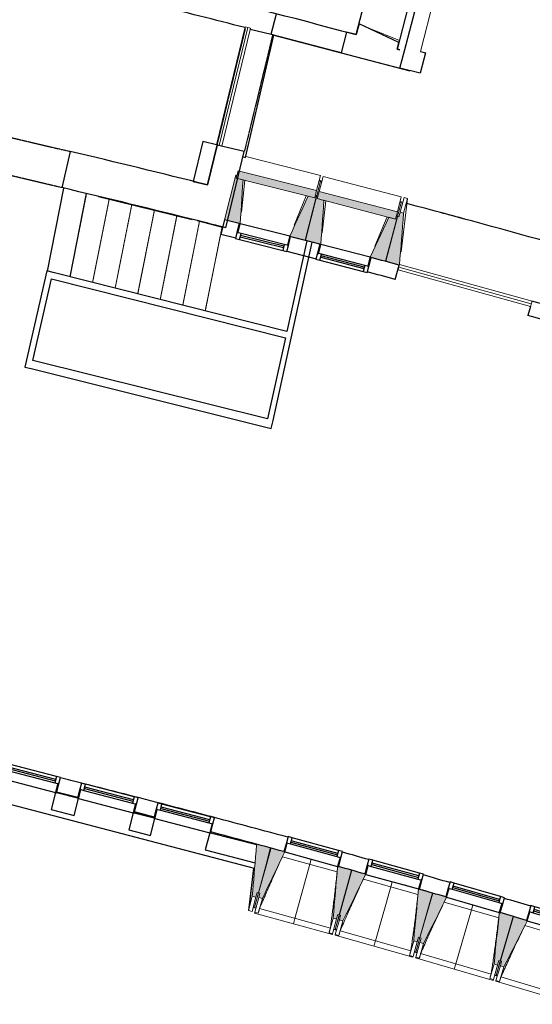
# Model space of a CAD drawing. Header units: millimetres. Extents: x -2845 to 74565, y -36590 to 13748.
# Tile 84 of 90: x 61941 to 67459, y -35259 to -24662. Entities that reach past the tile are written whole.
import ezdxf

# ---------------------------------------------------------------- set-up
doc = ezdxf.new("R2010")
doc.units = ezdxf.units.MM
doc.linetypes.add('Tiret', pattern=[2.5, 1.25, -1.25])
doc.linetypes.add('Tiret_2_', pattern=[2.5, 1.25, -1.25])
for name, color, linetype, lineweight in [('A-DETL-GENF', 7, 'Continuous', 18), ('A-DOOR', 7, 'Continuous', 25), ('A-FLOR', 7, 'Continuous', 25), ('A-GENM', 7, 'Continuous', 18), ('A-GLAZ', 7, 'Continuous', 25), ('A-WALL', 7, 'Continuous', 25), ('I-WALL', 7, 'Continuous', 25), ('MUR', 7, 'Continuous', 25), ('S-BEAM', 7, 'Continuous', 18), ('S-STRS', 7, 'Continuous', 18)]:
    doc.layers.add(name, color=color, linetype=linetype, lineweight=lineweight)
doc.layers.add('A-DOOR-HDLN', color=5, linetype='Tiret', lineweight=25, true_color=0x0000ff)

# ---------------------------------------------------------------- blocks, each defined once
blk = doc.blocks.new('20_MUR PREFA_01 - MODULE_01 B-3165811-2021_015_1111_DCE_1_50_N0 FINI_CFO_PCN')
at = {"layer": 'A-GENM'}
for p, q in [((0, 722), (0, 661)), ((0, 661), (0, 58)), ((0, 1), (0, 58))]:
    blk.add_line(p, q, dxfattribs=at)
blk = doc.blocks.new('Ouverture en rectangle - Ouverture en rectangle _83x207_-3216357-2021_015_1111_DCE_1_50_N0 FINI_CFO_PCN')
at = {"layer": 'A-DOOR-HDLN', "linetype": 'Tiret_2_'}
for p, q in [((-415, 200), (415, 200)), ((415, -200), (-415, -200))]:
    blk.add_line(p, q, dxfattribs=at)
blk = doc.blocks.new('Ouverture en rectangle - Ouverture en rectangle _129_5x239_-3440056-2021_015_1111_DCE_1_50_N0 FINI_CFO_PCN')
at = {"layer": 'A-DOOR-HDLN', "linetype": 'Tiret_2_'}
for p, q in [((-647.5, 150), (647.5, 150)), ((647.5, -150), (-647.5, -150))]:
    blk.add_line(p, q, dxfattribs=at)
blk = doc.blocks.new('B02_DC_STR_rvt-1-2021_015_1111_DCE_1_50_N0 FINI_CFO_PCN')
at = {"layer": 'S-BEAM', "lineweight": 5, "true_color": 0x787878}
for points in [[(11146, -26858), (11177, -26385), (11104, -26367), (11111, -26339), (11097, -26336), (10976, -26815), (11136, -26856)], [(11948, -26580), (11968, -26501), (11124, -26289), (11104, -26367), (11876, -26561)], [(11849, -27035), (11970, -26555), (11955, -26552), (11948, -26580), (11876, -26561), (11679, -26992), (11792, -27021)], [(12013, -27080), (12047, -26607), (11975, -26588), (11983, -26561), (11968, -26557), (11844, -27036), (12003, -27077)], [(12817, -26807), (12838, -26729), (11996, -26510), (11975, -26588), (12033, -26588), (12033, -26603), (12746, -26788)], [(12715, -27262), (12839, -26783), (12825, -26779), (12817, -26807), (12745, -26788), (12545, -27218), (12660, -27248)], [(12859, -27302), (12860, -27297), (12905, -26744), (12867, -26734), (12854, -26782), (12839, -26778), (12710, -27262), (12844, -27298)], [(11315, -34104), (11328, -34056), (11342, -34060), (11471, -33576), (11322, -33536), (11276, -34094)], [(11384, -34121), (11625, -33619), (11616, -33616), (11616, -33615), (11476, -33577), (11344, -34058), (11358, -34062), (11345, -34110), (11358, -34114)], [(12184, -34340), (12197, -34292), (12212, -34296), (12344, -33815), (12204, -33777), (12204, -33777), (12194, -33775), (12146, -34330), (12164, -34335)], [(12252, -34359), (12496, -33861), (12487, -33858), (12488, -33856), (12349, -33816), (12213, -34296), (12227, -34300), (12214, -34349), (12227, -34352)], [(13051, -34585), (13065, -34537), (13079, -34541), (13215, -34061), (13066, -34019), (13013, -34574), (13039, -34582)], [(13119, -34604), (13368, -34106), (13358, -34103), (13358, -34102), (13219, -34062), (13080, -34541), (13095, -34545), (13081, -34593), (13095, -34597)], [(13916, -34836), (13930, -34788), (13945, -34792), (14084, -34313), (13944, -34272), (13944, -34273), (13935, -34270), (13878, -34824)], [(13984, -34856), (14236, -34359), (14227, -34356), (14227, -34355), (14088, -34314), (13946, -34792), (13960, -34796), (13946, -34844), (13960, -34849)]]:
    blk.add_hatch(color=8, dxfattribs=at).paths.add_polyline_path(points)
at = {"layer": 'A-FLOR'}
for p, q in [((11203, -26145), (11507, -24829)), ((11507, -24829), (12970, -25211)), ((11176, -26138), (11203, -26145)), ((12024, -26402), (11995, -26394)), ((9314, -27429), (9492, -26534)), ((9622, -26564), (10628, -26811)), ((12880, -26625), (12866, -26621)), ((10682, -26824), (10956, -26893)), ((11290, -33795), (11283, -33852)), ((11283, -33852), (11241, -34199)), ((11301, -34215), (11315, -34219)), ((12154, -34449), (12183, -34457)), ((12183, -34456), (12169, -34452)), ((13035, -34697), (13021, -34693)), ((13021, -34694), (13049, -34702)), ((13914, -34953), (13885, -34944)), ((13885, -34944), (13914, -34953)), ((13914, -34952), (13900, -34947))]:
    blk.add_line(p, q, dxfattribs=at)
for start, end in [(74.35702, 75.15546), (74.84239, 74.97794)]:
    blk.add_arc((-17856, -142834), 120205, start, end, dxfattribs=at)
at = {"layer": 'A-WALL'}
for p, q in [((13055, -24136), (12835, -24978)), ((12913, -24998), (13133, -24157)), ((11479, -24819), (11536, -24599)), ((11254, -24765), (11479, -24819)), ((12291, -24796), (12233, -25018)), ((12394, -24823), (12291, -24796)), ((12425, -24706), (12394, -24823)), ((12835, -24978), (12854, -24906)), ((12863, -24985), (12835, -24978)), ((12835, -24978), (12863, -24985)), ((12865, -25183), (12913, -24998)), ((12233, -25018), (12865, -25183)), ((10899, -26011), (10795, -26440)), ((11190, -26082), (10899, -26011)), ((10991, -26902), (11190, -26082))]:
    blk.add_line(p, q, dxfattribs=at)
at = {"layer": 'A-WALL', "flags": 128}
blk.add_lwpolyline([(12854, -24906), (12793, -24877), (12732, -24849), (12670, -24820), (12609, -24792), (12548, -24763), (12486, -24734), (12425, -24706)], dxfattribs=at)
at = {"layer": 'A-WALL'}
for centre, radius, start, end in [((-16003, -130034), 108743, 75.51495, 76.04364), ((-22220, -158763), 135980, 75.86334, 75.98975)]:
    blk.add_arc(centre, radius, start, end, dxfattribs=at)
at = {"layer": 'I-WALL'}
for p, q in [((9316, -26080), (9225, -26470)), ((11499, -28974), (11921, -27056)), ((11862, -27043), (11648, -28019)), ((11921, -27056), (11862, -27043)), ((9064, -27366), (8826, -28400)), ((9131, -27383), (9064, -27366)), ((11648, -28019), (9131, -27383)), ((8914, -28330), (9116, -27451)), ((9116, -27451), (11633, -28087)), ((11633, -28087), (11441, -28959)), ((11441, -28959), (8914, -28330)), ((8826, -28400), (8894, -28417)), ((8894, -28417), (11480, -29061)), ((11480, -29061), (11499, -28974)), ((9159, -32979), (9111, -33163)), ((9395, -33041), (9169, -32982)), ((9357, -33227), (9405, -33043)), ((9111, -33163), (9357, -33227)), ((9995, -33198), (9947, -33381)), ((10218, -33256), (10005, -33200)), ((10179, -33442), (10227, -33258)), ((9947, -33381), (10179, -33442)), ((10818, -33413), (10769, -33596)), ((11321, -33544), (10827, -33415)), ((11474, -33584), (11469, -33583)), ((10769, -33596), (11305, -33736)), ((11420, -33767), (11424, -33767))]:
    blk.add_line(p, q, dxfattribs=at)
for radius, start, end in [(136380, 75.99086, 76.63006), (135980, 75.98975, 76.62955)]:
    blk.add_arc((-22220, -158763), radius, start, end, dxfattribs=at)
at = {"layer": 'MUR'}
for p, q in [((11479, -24819), (11495, -24823)), ((11495, -24823), (11495, -24826)), ((12233, -25018), (11495, -24826)), ((13086, -25003), (13140, -25017)), ((13140, -25017), (13082, -25239)), ((13082, -25239), (12865, -25183)), ((11298, -33796), (7153, -32713)), ((11408, -33825), (11405, -33825))]:
    blk.add_line(p, q, dxfattribs=at)
at = {"layer": 'S-BEAM'}
for p, q in [((13086, -25003), (13295, -24199)), ((12542, -24755), (12859, -24887)), ((12009, -26339), (11205, -26136)), ((11097, -26336), (10976, -26815)), ((11111, -26339), (11097, -26336)), ((11124, -26289), (11104, -26367)), ((11104, -26367), (11111, -26339)), ((11177, -26385), (11104, -26367)), ((11104, -26367), (11948, -26580)), ((11968, -26501), (11124, -26289)), ((12009, -26339), (11968, -26501)), ((11996, -26510), (12038, -26348)), ((12880, -26567), (12038, -26348)), ((11196, -26390), (11159, -26732)), ((12009, -26400), (11970, -26555)), ((11994, -26396), (12009, -26400)), ((12008, -26402), (12023, -26405)), ((11727, -26875), (11857, -26557)), ((11968, -26557), (11844, -27036)), ((11849, -27035), (11970, -26555)), ((11948, -26580), (11876, -26561)), ((11948, -26580), (11968, -26501)), ((11955, -26552), (11948, -26580)), ((11970, -26555), (11955, -26552)), ((11983, -26561), (11968, -26557)), ((11996, -26510), (11975, -26588)), ((11975, -26588), (11983, -26561)), ((12047, -26607), (11975, -26588)), ((11975, -26588), (12817, -26807)), ((12838, -26729), (11996, -26510)), ((12880, -26567), (12838, -26729)), ((12867, -26734), (12909, -26577)), ((12947, -26588), (12877, -27160)), ((12905, -26744), (12947, -26588)), ((12909, -26577), (12947, -26588)), ((12066, -26612), (12027, -26954)), ((12839, -26778), (12881, -26622)), ((12865, -26624), (12879, -26628)), ((12881, -26622), (12896, -26626)), ((12594, -27101), (12727, -26784)), ((12839, -26778), (12710, -27262)), ((12715, -27262), (12839, -26783)), ((12817, -26807), (12745, -26788)), ((12817, -26807), (12838, -26729)), ((12825, -26779), (12817, -26807)), ((12839, -26783), (12825, -26779)), ((12854, -26782), (12839, -26778)), ((12867, -26734), (12854, -26782)), ((12905, -26744), (12867, -26734)), ((10976, -26815), (11136, -26856)), ((11689, -26995), (11849, -27035)), ((11844, -27036), (12003, -27077)), ((12555, -27220), (12715, -27262)), ((12710, -27262), (12859, -27302)), ((11471, -33576), (11322, -33536)), ((11420, -33767), (11469, -33583)), ((11474, -33584), (11424, -33767)), ((11469, -33583), (11471, -33576)), ((11476, -33577), (11474, -33584)), ((11616, -33615), (11476, -33577)), ((12189, -33833), (11600, -33672)), ((11235, -34250), (11290, -33795)), ((11342, -34060), (11420, -33767)), ((11424, -33767), (11344, -34058)), ((12344, -33815), (12204, -33777)), ((12212, -34296), (12344, -33815)), ((12349, -33816), (12213, -34296)), ((12488, -33856), (12349, -33816)), ((13059, -34078), (12472, -33912)), ((12781, -33939), (13065, -34019)), ((11276, -34094), (11235, -34250)), ((11315, -34104), (11273, -34261)), ((11276, -34094), (11315, -34104)), ((11301, -34214), (11344, -34058)), ((11342, -34060), (11301, -34216)), ((11302, -34268), (11345, -34110)), ((11315, -34104), (11328, -34056)), ((11328, -34056), (11342, -34060)), ((11340, -34279), (11384, -34121)), ((11344, -34058), (11358, -34062)), ((11358, -34062), (11345, -34110)), ((11345, -34110), (11384, -34121)), ((13215, -34061), (13066, -34019)), ((13079, -34541), (13215, -34061)), ((13219, -34062), (13080, -34541)), ((13358, -34102), (13219, -34062)), ((11301, -34216), (11286, -34212)), ((11301, -34216), (11301, -34215)), ((11301, -34216), (11315, -34220)), ((13928, -34329), (13342, -34159)), ((11273, -34261), (11235, -34250)), ((11299, -34277), (11302, -34268)), ((11299, -34277), (12138, -34507)), ((11340, -34279), (11302, -34268)), ((11340, -34279), (11340, -34279)), ((11354, -34229), (12116, -34438)), ((12146, -34330), (12102, -34488)), ((12146, -34330), (12184, -34340)), ((12169, -34452), (12213, -34296)), ((12212, -34296), (12169, -34452)), ((12184, -34340), (12197, -34292)), ((12197, -34292), (12212, -34296)), ((12213, -34296), (12227, -34300)), ((12227, -34300), (12214, -34349)), ((14084, -34313), (13944, -34272)), ((13945, -34792), (14084, -34313)), ((14088, -34314), (13946, -34792)), ((14227, -34355), (14088, -34314)), ((12184, -34340), (12141, -34499)), ((12169, -34507), (12214, -34349)), ((12208, -34517), (12252, -34359)), ((12214, -34349), (12252, -34359)), ((14795, -34586), (14210, -34411)), ((12141, -34499), (12102, -34488)), ((12102, -34488), (12102, -34488)), ((12141, -34499), (12138, -34507)), ((12154, -34450), (12168, -34454)), ((12167, -34515), (12169, -34507)), ((12167, -34515), (13004, -34752)), ((12168, -34454), (12169, -34453)), ((12169, -34453), (12168, -34454)), ((12168, -34454), (12183, -34459)), ((12208, -34517), (12169, -34507)), ((12208, -34517), (12208, -34517)), ((12222, -34468), (12982, -34682)), ((13035, -34697), (13080, -34541)), ((13079, -34541), (13035, -34697)), ((13051, -34585), (13065, -34537)), ((13065, -34537), (13079, -34541)), ((13080, -34541), (13095, -34545)), ((13095, -34545), (13081, -34593)), ((13013, -34574), (12968, -34732)), ((13051, -34585), (13007, -34743)), ((13013, -34574), (13051, -34585)), ((13035, -34751), (13081, -34593)), ((13074, -34762), (13119, -34604)), ((13081, -34593), (13119, -34604)), ((13007, -34743), (12968, -34732)), ((12968, -34732), (12968, -34732)), ((13007, -34743), (13004, -34752)), ((13020, -34695), (13035, -34699)), ((13033, -34760), (13035, -34751)), ((13035, -34699), (13035, -34698)), ((13035, -34698), (13035, -34699)), ((13035, -34699), (13049, -34703)), ((13074, -34762), (13035, -34751)), ((13088, -34713), (13846, -34933)), ((13033, -34760), (13868, -35002)), ((13074, -34762), (13074, -34762)), ((13878, -34824), (13832, -34982)), ((13916, -34836), (13871, -34993)), ((13878, -34824), (13916, -34836)), ((13899, -35002), (13946, -34844)), ((13900, -34947), (13946, -34792)), ((13945, -34792), (13900, -34947)), ((13916, -34836), (13930, -34788)), ((13930, -34788), (13945, -34792)), ((13937, -35013), (13984, -34856)), ((13946, -34792), (13960, -34796)), ((13960, -34796), (13946, -34844)), ((13946, -34844), (13984, -34856)), ((13885, -34945), (13899, -34949)), ((13899, -34949), (13899, -34948)), ((13899, -34948), (13899, -34949)), ((13899, -34949), (13913, -34954)), ((13952, -34964), (14709, -35189)), ((13871, -34993), (13832, -34982)), ((13832, -34982), (13832, -34982)), ((13871, -34993), (13868, -35002)), ((13897, -35010), (13899, -35002)), ((13897, -35010), (14730, -35259)), ((13937, -35013), (13899, -35002)), ((13938, -35013), (13937, -35013))]:
    blk.add_line(p, q, dxfattribs=at)
at = {"layer": 'S-BEAM', "flags": 128}
for points in [[(11146, -26858), (11150, -26790), (11155, -26723), (11159, -26655), (11163, -26588), (11168, -26520), (11172, -26453), (11177, -26385)], [(11876, -26561), (11848, -26623), (11820, -26685), (11792, -26746), (11763, -26808), (11735, -26869), (11707, -26931), (11679, -26992)], [(12013, -27080), (12018, -27012), (12023, -26945), (12028, -26877), (12033, -26810), (12038, -26742), (12043, -26675), (12047, -26607)], [(12745, -26788), (12717, -26850), (12688, -26911), (12660, -26972), (12631, -27034), (12603, -27095), (12574, -27156), (12545, -27218)], [(12860, -27299), (12865, -27233), (12871, -27163), (12877, -27093), (12882, -27023), (12888, -26954), (12894, -26884), (12900, -26814), (12905, -26744)], [(11321, -33544), (11316, -33608), (11311, -33672), (11305, -33736)], [(11322, -33536), (11321, -33540), (11321, -33544)], [(11384, -34121), (11414, -34058), (11444, -33995), (11474, -33932), (11505, -33869), (11535, -33806), (11565, -33744), (11595, -33681), (11625, -33618)], [(11305, -33736), (11300, -33796), (11296, -33856), (11291, -33915), (11286, -33975), (11281, -34034), (11276, -34094)], [(12194, -33774), (12188, -33844), (12182, -33913), (12176, -33982), (12170, -34052), (12164, -34121), (12158, -34191), (12152, -34260), (12146, -34330)], [(12252, -34359), (12283, -34297), (12314, -34234), (12344, -34172), (12375, -34109), (12406, -34046), (12436, -33984), (12467, -33921), (12496, -33861)], [(13066, -34019), (13059, -34088), (13052, -34157), (13046, -34227), (13039, -34296), (13033, -34366), (13026, -34435), (13019, -34505), (13013, -34574)], [(13119, -34604), (13150, -34542), (13181, -34480), (13213, -34417), (13244, -34355), (13275, -34292), (13306, -34230), (13337, -34168), (13368, -34105)], [(11354, -34229), (11351, -34239), (11349, -34249), (11346, -34259), (11343, -34269), (11340, -34279)], [(13935, -34270), (13928, -34339), (13921, -34408), (13914, -34478), (13906, -34547), (13899, -34616), (13892, -34686), (13885, -34755), (13878, -34824)], [(12102, -34488), (12105, -34478), (12108, -34468), (12110, -34458), (12113, -34448), (12116, -34438)], [(13984, -34856), (14016, -34794), (14047, -34731), (14079, -34669), (14111, -34607), (14142, -34545), (14174, -34483), (14205, -34420), (14237, -34358)], [(12222, -34468), (12219, -34478), (12216, -34488), (12214, -34498), (12211, -34507), (12208, -34517)], [(12968, -34732), (12971, -34722), (12974, -34712), (12976, -34702), (12979, -34692), (12982, -34682)], [(13088, -34713), (13085, -34723), (13082, -34732), (13079, -34742), (13077, -34752), (13074, -34762)], [(13832, -34982), (13835, -34972), (13838, -34962), (13841, -34952), (13844, -34942), (13846, -34933)], [(13952, -34964), (13949, -34974), (13946, -34983), (13944, -34993), (13941, -35003), (13938, -35013)]]:
    blk.add_lwpolyline(points, dxfattribs=at)
at = {"layer": 'S-BEAM'}
for points, knots in [([(11600, -33672), (11582, -33710), (11555, -33769), (11519, -33850), (11488, -33918), (11456, -33992), (11410, -34097), (11376, -34176), (11354, -34229)], [0.0183454, 0.0183454, 0.0183454, 0.0183454, 0.2222222, 0.3333333, 0.4444444, 0.5833333, 0.7222222, 1, 1, 1, 1]), ([(12116, -34438), (12122, -34393), (12131, -34324), (12143, -34233), (12152, -34159), (12162, -34079), (12172, -33994), (12181, -33911), (12186, -33858), (12189, -33833)], [0, 0, 0, 0, 0.2222222, 0.3333333, 0.4444444, 0.5833333, 0.7222222, 0.8611111, 0.9816328, 0.9816328, 0.9816328, 0.9816328]), ([(12472, -33912), (12454, -33950), (12426, -34009), (12389, -34089), (12358, -34157), (12325, -34231), (12279, -34336), (12245, -34415), (12222, -34468)], [0.0183454, 0.0183454, 0.0183454, 0.0183454, 0.2222222, 0.3333333, 0.4444444, 0.5833333, 0.7222222, 1, 1, 1, 1]), ([(12982, -34682), (12989, -34637), (12998, -34569), (13011, -34478), (13021, -34403), (13031, -34324), (13041, -34238), (13051, -34156), (13057, -34103), (13059, -34078)], [0, 0, 0, 0, 0.2222222, 0.3333333, 0.4444444, 0.5833333, 0.7222222, 0.8611111, 0.9816328, 0.9816328, 0.9816328, 0.9816328]), ([(13342, -34159), (13324, -34197), (13296, -34255), (13258, -34335), (13227, -34403), (13193, -34476), (13146, -34581), (13111, -34660), (13088, -34713)], [0.0183454, 0.0183454, 0.0183454, 0.0183454, 0.2222222, 0.3333333, 0.4444444, 0.5833333, 0.7222222, 1, 1, 1, 1]), ([(13846, -34933), (13853, -34887), (13864, -34819), (13877, -34728), (13887, -34654), (13898, -34574), (13909, -34489), (13919, -34407), (13925, -34353), (13928, -34329)], [0, 0, 0, 0, 0.2222222, 0.3333333, 0.4444444, 0.5833333, 0.7222222, 0.8611111, 0.9816328, 0.9816328, 0.9816328, 0.9816328]), ([(14210, -34411), (14192, -34449), (14163, -34508), (14125, -34588), (14093, -34655), (14059, -34728), (14011, -34833), (13976, -34911), (13952, -34964)], [0.0183454, 0.0183454, 0.0183454, 0.0183454, 0.2222222, 0.3333333, 0.4444444, 0.5833333, 0.7222222, 1, 1, 1, 1])]:
    blk.add_open_spline(points, degree=3, knots=knots, dxfattribs=at)
at = {"layer": 'S-STRS'}
for p, q in [((9071, -27368), (9249, -26475)), ((9314, -27429), (9492, -26534)), ((9557, -27491), (9736, -26593)), ((9799, -27552), (9979, -26652)), ((10042, -27613), (10222, -26712)), ((10285, -27675), (10465, -26771)), ((10527, -27736), (10708, -26831)), ((10770, -27797), (10950, -26893))]:
    blk.add_line(p, q, dxfattribs=at)
at = {"layer": 'S-STRS', "color": 176, "linetype": 'Tiret_2_', "true_color": 0x000080}
for p, q in [((9314, -27429), (9492, -26534)), ((9557, -27491), (9736, -26593)), ((9799, -27552), (9979, -26652)), ((10042, -27613), (10222, -26712)), ((10285, -27675), (10465, -26771)), ((10527, -27736), (10708, -26831)), ((10770, -27797), (10950, -26893))]:
    blk.add_line(p, q, dxfattribs=at)
at = {"layer": 'A-DOOR', "color": 5, "lineweight": 25, "true_color": 0x0000ff}
for name, p, rotation in [('Ouverture en rectangle - Ouverture en rectangle _129_5x239_-3440056-2021_015_1111_DCE_1_50_N0 FINI_CFO_PCN', (11197, -25417), 256.3659729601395), ('Ouverture en rectangle - Ouverture en rectangle _83x207_-3216357-2021_015_1111_DCE_1_50_N0 FINI_CFO_PCN', (8867, -26180), 346.804408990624)]:
    blk.add_blockref(name, p, dxfattribs=dict(at, rotation=rotation))
at = {"layer": 'S-BEAM', "color": 5, "lineweight": 25, "true_color": 0x0000ff}
for p, rotation in [((11910, -33696), 164.6538279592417), ((12782, -33939), 164.2421932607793), ((13651, -34187), 163.8305585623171)]:
    blk.add_blockref('20_MUR PREFA_01 - MODULE_01 B-3165811-2021_015_1111_DCE_1_50_N0 FINI_CFO_PCN', p, dxfattribs=dict(at, rotation=rotation))
blk = doc.blocks.new('XXX_VIDE FENETRE - 590-389517-2021_015_1111_DCE_1_50_N0 FINI_CFO_PCN')
at = {"layer": 'A-GLAZ'}
for p, q in [((-305, 0), (-305, -100)), ((-295, 0), (-305, 0)), ((295, 0), (-295, 0)), ((-295, -100), (-295, 0)), ((305, 0), (295, 0)), ((295, 0), (295, -100)), ((305, -100), (305, 0)), ((-305, -100), (-295, -100)), ((-260, -100), (-305, -100)), ((-305, -100), (-305, -168)), ((-260, -168), (-260, -100)), ((260, -100), (-260, -100)), ((260, -100), (260, -168)), ((305, -100), (260, -100)), ((295, -100), (305, -100)), ((305, -168), (305, -100)), ((-305, -168), (-260, -168)), ((-260, -168), (260, -168)), ((260, -168), (305, -168))]:
    blk.add_line(p, q, dxfattribs=at)
at = {"layer": 'A-GLAZ', "color": 173, "true_color": 0x5c63b1}
for p, q in [((260, -120), (-260, -120)), ((-260, -120), (-260, -135)), ((-260, -135), (260, -135)), ((260, -135), (260, -120))]:
    blk.add_line(p, q, dxfattribs=at)
blk = doc.blocks.new('XXX_VIDE FENETRE - 550-377501-2021_015_1111_DCE_1_50_N0 FINI_CFO_PCN')
at = {"layer": 'A-GLAZ'}
for p, q in [((-285, 0), (-285, -100)), ((-275, 0), (-285, 0)), ((275, 0), (-275, 0)), ((-275, -100), (-275, 0)), ((285, 0), (275, 0)), ((275, 0), (275, -100)), ((285, -100), (285, 0)), ((-285, -100), (-275, -100)), ((-240, -100), (-285, -100)), ((-285, -100), (-285, -168)), ((-240, -168), (-240, -100)), ((240, -100), (-240, -100)), ((240, -100), (240, -168)), ((285, -100), (240, -100)), ((275, -100), (285, -100)), ((285, -168), (285, -100)), ((-285, -168), (-240, -168)), ((-240, -168), (240, -168)), ((240, -168), (285, -168))]:
    blk.add_line(p, q, dxfattribs=at)
at = {"layer": 'A-GLAZ', "color": 173, "true_color": 0x5c63b1}
for p, q in [((240, -120), (-240, -120)), ((-240, -120), (-240, -135)), ((-240, -135), (240, -135)), ((240, -135), (240, -120))]:
    blk.add_line(p, q, dxfattribs=at)
blk = doc.blocks.new('XXX_VIDE FENETRE - 610-V10-2021_015_1111_DCE_1_50_N0 FINI_CFO_PCN')
at = {"layer": 'A-GLAZ'}
for p, q in [((-315, 0), (-315, -100)), ((-305, 0), (-315, 0)), ((-305, -100), (-305, 0)), ((305, 0), (-305, 0)), ((315, 0), (305, 0)), ((305, 0), (305, -100)), ((315, -100), (315, 0)), ((-315, -100), (-305, -100)), ((-270, -100), (-315, -100)), ((-315, -100), (-315, -168)), ((-270, -168), (-270, -100)), ((270, -100), (-270, -100)), ((270, -100), (270, -168)), ((315, -100), (270, -100)), ((305, -100), (315, -100)), ((315, -168), (315, -100)), ((-315, -168), (-270, -168)), ((-270, -168), (270, -168)), ((270, -168), (315, -168))]:
    blk.add_line(p, q, dxfattribs=at)
at = {"layer": 'A-GLAZ', "color": 173, "true_color": 0x5c63b1}
for p, q in [((270, -120), (-270, -120)), ((-270, -120), (-270, -135)), ((-270, -135), (270, -135)), ((270, -135), (270, -120))]:
    blk.add_line(p, q, dxfattribs=at)
blk = doc.blocks.new('51_2V_PV_MV_XX_XX - Type 1-413034-2021_015_1111_DCE_1_50_N0 FINI_CFO_PCN')
at = {"layer": 'A-DETL-GENF'}
for p, q in [((-740, 34), (-740, 94)), ((-740, 94), (740, 94)), ((740, 64), (-740, 64)), ((740, 34), (-740, 34)), ((740, 94), (740, 34))]:
    blk.add_line(p, q, dxfattribs=at)
blk = doc.blocks.new('51_1V_PV_MM_XX_XX - Type 1-419808-2021_015_1111_DCE_1_50_N0 FINI_CFO_PCN')
at = {"layer": 'A-DETL-GENF'}
for p, q in [((-654, 34), (-654, 94)), ((-654, 94), (654, 94)), ((654, 64), (-654, 64)), ((654, 34), (-654, 34)), ((654, 94), (654, 34))]:
    blk.add_line(p, q, dxfattribs=at)
blk = doc.blocks.new('B02_ARC_rvt-1-2021_015_1111_DCE_1_50_N0 FINI_CFO_PCN')
at = {"layer": 'A-FLOR'}
for p, q in [((9071, -27368), (9249, -26475)), ((12003, -27078), (11920, -27057)), ((12859, -27303), (12857, -27303)), ((10010, -33190), (10221, -33244)), ((11226, -33510), (11322, -33535)), ((11471, -33576), (11476, -33577)), ((12344, -33815), (12348, -33817)), ((13215, -34061), (13219, -34063)), ((14083, -34313), (14088, -34315))]:
    blk.add_line(p, q, dxfattribs=at)
for start, end in [(75.82904, 75.93565), (74.96945, 75.15477)]:
    blk.add_arc((-21392, -154971), 125765, start, end, dxfattribs=at)
at = {"layer": 'I-WALL'}
for p, q in [((12394, -24823), (13987, -18712)), ((12239, -24785), (12240, -24782)), ((12240, -24782), (12394, -24823)), ((10743, -25973), (10639, -26402)), ((10890, -26009), (10743, -25973)), ((10795, -26440), (10899, -26011)), ((10639, -26402), (10795, -26440)), ((10976, -26815), (10936, -26970)), ((11136, -26856), (10976, -26815)), ((10936, -26970), (11097, -27011)), ((12003, -27079), (11688, -26998)), ((11649, -27153), (11963, -27234)), ((12815, -27458), (12857, -27303)), ((14271, -27748), (14243, -27847)), ((10048, -33034), (10047, -33038)), ((10260, -33094), (10261, -33089)), ((10871, -33249), (10870, -33253)), ((13076, -34020), (13075, -34021))]:
    blk.add_line(p, q, dxfattribs=at)
for centre, radius, start, end in [((-16003, -130034), 108973, 74.97922, 76.0441), ((-22220, -158763), 136060, 75.06031, 75.19197), ((-22220, -158763), 135900, 75.06031, 75.19168), ((-22220, -158763), 136060, 74.3011, 74.43627), ((-22220, -158763), 135900, 74.30222, 74.43632), ((-21392, -154971), 125925, 75.82843, 75.93491), ((-21392, -154971), 125765, 75.82904, 75.93565), ((-21392, -154971), 125925, 75.44168, 75.54178), ((-21392, -154971), 125765, 75.44179, 75.54202), ((-21392, -154971), 125925, 74.78397, 75.15503), ((-21392, -154971), 125765, 74.78413, 75.15477), ((-21392, -154971), 125925, 74.37231, 74.50633), ((-21392, -154971), 125765, 74.37195, 74.50614), ((-21392, -154971), 125925, 73.95959, 74.09466), ((-21392, -154971), 125765, 73.95975, 74.09395), ((-21392, -154971), 125925, 73.5474, 73.68195), ((-21392, -154971), 125765, 73.54756, 73.68176)]:
    blk.add_arc(centre, radius, start, end, dxfattribs=at)
at = {"layer": 'MUR'}
blk.add_line((13066, -34019), (12902, -33972), dxfattribs=at)
for start, end in [(75.54178, 75.82843), (75.15503, 75.44168)]:
    blk.add_arc((-21392, -154971), 125925, start, end, dxfattribs=at)
at = {"layer": 'A-DOOR', "lineweight": 18}
for name, p, rotation in [('51_1V_PV_MM_XX_XX - Type 1-419808-2021_015_1111_DCE_1_50_N0 FINI_CFO_PCN', (11136, -25395), 76.3659729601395), ('51_2V_PV_MV_XX_XX - Type 1-413034-2021_015_1111_DCE_1_50_N0 FINI_CFO_PCN', (13583, -27461), 164.6014896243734)]:
    blk.add_blockref(name, p, dxfattribs=dict(at, rotation=rotation))
at = {"layer": 'A-GLAZ', "lineweight": 18}
for name, p, rotation in [('XXX_VIDE FENETRE - 550-377501-2021_015_1111_DCE_1_50_N0 FINI_CFO_PCN', (11412, -26925), 345.8587770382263), ('XXX_VIDE FENETRE - 550-377501-2021_015_1111_DCE_1_50_N0 FINI_CFO_PCN', (12279, -27149), 345.4396812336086), ('XXX_VIDE FENETRE - 610-V10-2021_015_1111_DCE_1_50_N0 FINI_CFO_PCN', (8864, -32902), 165.3533528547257), ('XXX_VIDE FENETRE - 610-V10-2021_015_1111_DCE_1_50_N0 FINI_CFO_PCN', (9700, -33121), 165.3533528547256), ('XXX_VIDE FENETRE - 610-V10-2021_015_1111_DCE_1_50_N0 FINI_CFO_PCN', (10522, -33335), 165.3533528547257), ('XXX_VIDE FENETRE - 590-389517-2021_015_1111_DCE_1_50_N0 FINI_CFO_PCN', (11910, -33697), 164.6538279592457), ('XXX_VIDE FENETRE - 590-389517-2021_015_1111_DCE_1_50_N0 FINI_CFO_PCN', (12781, -33939), 164.6538279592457), ('XXX_VIDE FENETRE - 590-389517-2021_015_1111_DCE_1_50_N0 FINI_CFO_PCN', (13651, -34188), 163.8305585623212), ('XXX_VIDE FENETRE - 590-389517-2021_015_1111_DCE_1_50_N0 FINI_CFO_PCN', (14519, -34443), 163.4189238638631)]:
    blk.add_blockref(name, p, dxfattribs=dict(at, rotation=rotation))

msp = doc.modelspace()

# ---------------------------------------------------------------- block references
at = {"lineweight": 5}
for name in ['B02_DC_STR_rvt-1-2021_015_1111_DCE_1_50_N0 FINI_CFO_PCN', 'B02_ARC_rvt-1-2021_015_1111_DCE_1_50_N0 FINI_CFO_PCN']:
    msp.add_blockref(name, (53169, 0), dxfattribs=at)

doc.saveas('drawing.dxf')
